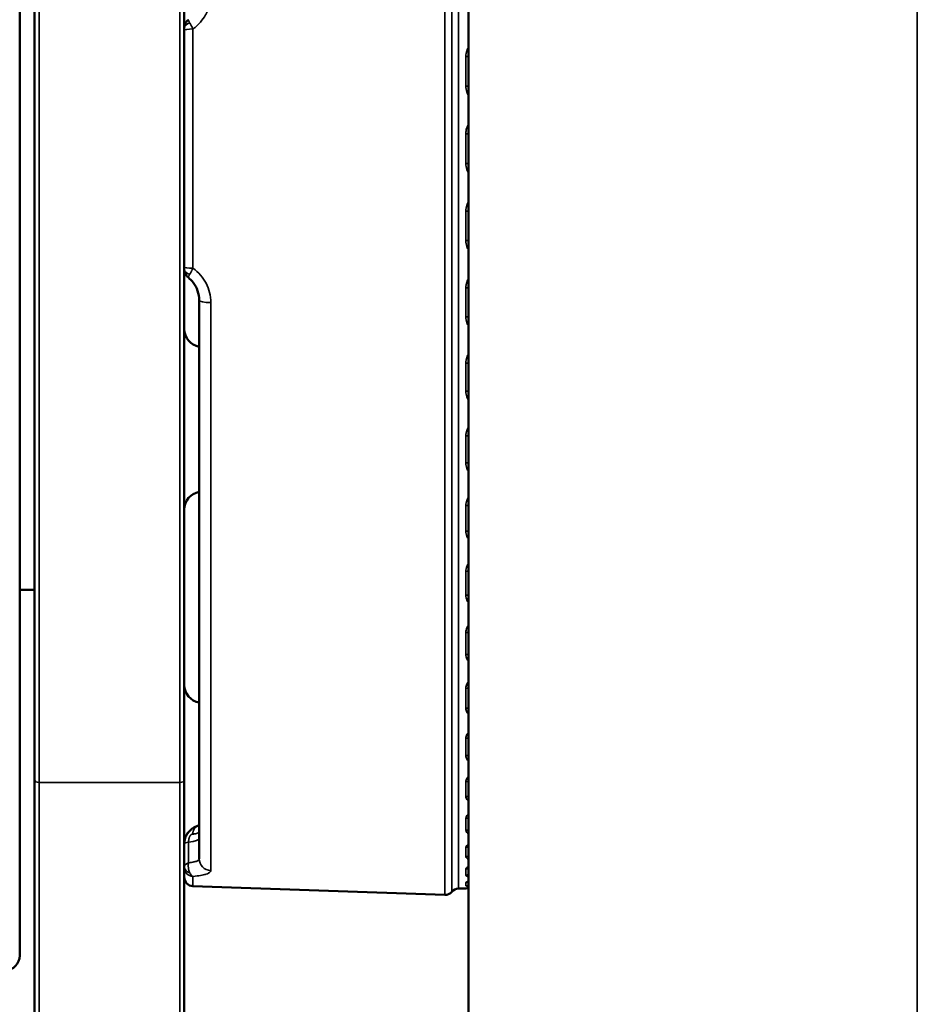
# Model space of a CAD drawing. Header units: millimetres. Extents: x 50 to 3176, y 50 to 2109.
# Tile 117 of 256: x 983 to 1013, y 465 to 498. Entities that reach past the tile are written whole.
import ezdxf

# ---------------------------------------------------------------- set-up
doc = ezdxf.new("R2010")
doc.units = ezdxf.units.MM
doc.header["$LTSCALE"] = 10
doc.layers.add('Visible (ISO)', color=7, linetype='Continuous', lineweight=50)
doc.layers.add('Visible Narrow (ISO)', color=7, linetype='Continuous', lineweight=35)

msp = doc.modelspace()

# ---------------------------------------------------------------- linework, layer by layer
at = {"layer": 'Visible (ISO)'}
for p, q in [((997.953, 451.5384), (997.953, 532.9384)), ((983.453, 472.3321), (983.453, 529.7884)), ((988.453, 529.7884), (988.453, 472.3321)), ((982.953, 520.4207), (982.953, 466.4562)), ((988.5892, 497.7495), (988.5892, 497.7495)), ((988.453, 489.4152), (988.453, 489.4151)), ((988.5892, 489.1273), (988.5892, 489.1273)), ((988.953, 469.6909), (988.953, 488.3717)), ((982.953, 478.6884), (983.453, 478.6884)), ((983.453, 472.3321), (983.453, 460.6322)), ((988.453, 460.6322), (988.453, 472.3321)), ((988.953, 470.603), (988.953, 470.603)), ((988.7425, 468.7775), (997.1579, 468.4836)), ((997.8634, 468.7028), (997.6146, 468.6941))]:
    msp.add_line(p, q, dxfattribs=at)
for centre, radius, start, end in [((989.053, 487.4078), 0.6, 180, 260.40593), ((989.053, 481.369), 0.6, 99.59407, 180), ((989.053, 475.5078), 0.6, 180, 260.40593), ((988.753, 469.0773), 0.3, 180, 268), ((997.1684, 468.7835), 0.3, 268, 319.55712), ((997.625, 468.3943), 0.3, 92, 139.55712), ((997.853, 469.0026), 0.3, 272, 288.5761), ((982.453, 466.4562), 0.5, 272, 0)]:
    msp.add_arc(centre, radius, start, end, dxfattribs=at)
for centre, major_axis, ratio, start_param, end_param in [((988.753, 489.4151), (-0.3, 0.0001), 0.6625551, 0.0001689, 0.0003313), ((989.0425, 470.4178), (-0.1039, 0.3863), 0.7662444, 6.2831454, 6.2833899)]:
    msp.add_ellipse(centre, major_axis=major_axis, ratio=ratio, start_param=start_param, end_param=end_param, dxfattribs=at)
for points, knots in [([(988.453, 497.4617), (988.453, 497.5024), (988.4597, 497.5435), (988.4857, 497.6197), (988.505, 497.6558), (988.5467, 497.7104), (988.567, 497.7313), (988.5892, 497.7495)], [0, 0, 0, 0, 0.012419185, 0.012419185, 0.024701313, 0.024701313, 0.03360215, 0.03360215, 0.03360215, 0.03360215]), ([(988.5892, 489.1273), (988.557, 489.1537), (988.5288, 489.186), (988.4858, 489.2565), (988.4702, 489.2956), (988.4559, 489.3616), (988.453, 489.3884), (988.453, 489.4151)], [0, 0, 0, 0, 0.012890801, 0.012890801, 0.025456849, 0.025456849, 0.03359885, 0.03359885, 0.03359885, 0.03359885]), ([(988.953, 488.3717), (988.953, 488.4762), (988.9351, 488.5828), (988.8664, 488.7817), (988.8153, 488.8767), (988.704, 489.0218), (988.6494, 489.0782), (988.5892, 489.1274)], [0, 0, 0, 0, 0.032772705, 0.032772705, 0.064956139, 0.064956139, 0.088397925, 0.088397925, 0.088397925, 0.088397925]), ([(988.453, 470.1922), (988.453, 470.2545), (988.463, 470.3177), (988.5014, 470.437), (988.5304, 470.4945), (988.6027, 470.5972), (988.6471, 470.6435), (988.7445, 470.7206), (988.7988, 470.7521), (988.8818, 470.7868), (988.9103, 470.7964), (988.9385, 470.804)], [0, 0, 0, 0, 0.018734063, 0.018734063, 0.037599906, 0.037599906, 0.056605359, 0.056605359, 0.07592459, 0.07592459, 0.085695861, 0.085695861, 0.085695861, 0.085695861]), ([(988.7996, 470.7495), (988.8187, 470.7596), (988.8381, 470.7686), (988.8843, 470.7876), (988.9115, 470.7968), (988.9386, 470.8041)], [0.069515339, 0.069515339, 0.069515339, 0.069515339, 0.076354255, 0.076354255, 0.085696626, 0.085696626, 0.085696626, 0.085696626]), ([(988.453, 470.1922), (988.453, 470.2555), (988.4634, 470.3198), (988.5026, 470.4397), (988.5317, 470.4968), (988.6045, 470.5993), (988.6493, 470.6457), (988.7052, 470.6894), (988.7124, 470.6948), (988.7196, 470.7)], [0, 0, 0, 0, 0.019040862, 0.019040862, 0.037841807, 0.037841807, 0.056952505, 0.056952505, 0.059723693, 0.059723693, 0.059723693, 0.059723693]), ([(997.953, 468.7186), (997.9427, 468.7177), (997.934, 468.7168), (997.9191, 468.7152), (997.9134, 468.7144), (997.9115, 468.7142), (997.9114, 468.7142), (997.9114, 468.7142)], [0.029661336, 0.029661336, 0.029661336, 0.029661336, 0.03665447, 0.03665447, 0.044653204, 0.044653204, 0.045923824, 0.045923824, 0.045923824, 0.045923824])]:
    msp.add_open_spline(points, degree=3, knots=knots, dxfattribs=at)
for points in [[(988.9386, 470.8041), (988.9435, 470.8054), (988.9483, 470.8067), (988.953, 470.808)], [(988.9386, 470.8041), (988.9435, 470.8054), (988.9483, 470.8067), (988.953, 470.808)], [(997.9529, 468.7186), (997.9514, 468.7185), (997.9499, 468.7183), (997.9485, 468.7182)]]:
    msp.add_open_spline(points, degree=3, dxfattribs=at)
at = {"layer": 'Visible Narrow (ISO)'}
for p, q in [((1012.953, 532.9384), (1012.953, 451.5384)), ((983.603, 472.245), (983.603, 529.9384)), ((988.303, 529.9384), (988.303, 472.245)), ((997.1579, 518.3932), (997.1579, 468.4836)), ((997.3967, 518.288), (997.3967, 468.5889)), ((997.6146, 468.6941), (997.6146, 518.1828)), ((989.0216, 497.7008), (989.0216, 497.7008)), ((988.7425, 489.4371), (988.7425, 497.4397)), ((997.8634, 496.5147), (997.8634, 495.5323)), ((997.8634, 493.9324), (997.8634, 492.9445)), ((997.8634, 491.3446), (997.8634, 490.3621)), ((989.0216, 489.1762), (989.0216, 489.1762)), ((997.8634, 488.7798), (997.8634, 487.8135)), ((989.339, 469.3), (989.339, 488.2883)), ((997.8634, 486.266), (997.8634, 485.3264)), ((997.8634, 483.8308), (997.8634, 482.9283)), ((997.8634, 481.5008), (997.8634, 480.6453)), ((997.8634, 479.3017), (997.8634, 478.5025)), ((997.8634, 477.2574), (997.8634, 476.5233)), ((997.8634, 475.3904), (997.8634, 474.7294)), ((997.8634, 473.7212), (997.8634, 473.1405)), ((983.603, 472.245), (988.303, 472.245)), ((983.603, 472.245), (983.603, 460.6322)), ((988.303, 460.6322), (988.303, 472.245)), ((997.8634, 472.268), (997.8634, 471.774)), ((997.8634, 471.0467), (997.8634, 470.6449)), ((988.5958, 469.5608), (988.5958, 470.2445)), ((997.8634, 470.0707), (997.8634, 469.7655)), ((997.8634, 469.3508), (997.8634, 469.1454)), ((988.7425, 468.7775), (988.7425, 469.1043)), ((997.8634, 468.8948), (997.8634, 468.7915)), ((997.8634, 468.7077), (997.8634, 468.7028))]:
    msp.add_line(p, q, dxfattribs=at)
for centre, major_axis, ratio, start_param, end_param in [((988.753, 497.4617), (-0.3, 0), 0.6632569, 5.1170935, 6.2831637), ((988.753, 497.3911), (-0.3, 0), 0.1622529, 4.7472959, 6.2831852), ((997.853, 496.4774), (-0.3, 0), 0.1243669, 4.3725521, 4.6774824), ((997.853, 495.5069), (0.3, 0), 0.0846483, 1.2309594, 1.5358897), ((997.853, 493.9264), (-0.3, 0), 0.0199687, 4.3725521, 4.6774824), ((997.853, 492.9505), (0.3, 0), 0.0199687, 4.7472956, 5.0522259), ((997.853, 491.37), (-0.3, 0), 0.0846483, 1.6057029, 1.9106332), ((997.853, 490.3994), (0.3, 0), 0.1243669, 4.7472956, 5.0522259), ((988.753, 489.4858), (-0.3, 0), 0.162253, 0, 1.5359029), ((988.753, 489.4151), (-0.3, 0.0001), 0.6625551, 0.0003303, 1.1665348), ((997.853, 488.8362), (-0.3, 0), 0.1883379, 1.6057029, 1.9106332), ((989.353, 488.3717), (-0.4, 0), 0.2086612, 0, 1.5358897), ((997.853, 487.8817), (0.3, 0), 0.2274026, 4.7472956, 5.0522259), ((997.853, 486.3529), (-0.3, 0), 0.289964, 1.6057029, 1.9106332), ((997.853, 485.4248), (0.3, 0), 0.3279467, 4.7472956, 5.0522259), ((997.853, 483.9472), (-0.3, 0), 0.3884132, 1.6057029, 1.9106332), ((997.853, 483.0557), (0.3, 0), 0.4248978, 4.7472956, 5.0522259), ((997.853, 481.6455), (-0.3, 0), 0.4826069, 1.6057029, 1.9106332), ((997.853, 480.8004), (0.3, 0), 0.5171937, 4.7472956, 5.0522259), ((997.853, 479.473), (-0.3, 0), 0.571513, 1.6057029, 1.9106332), ((997.853, 478.6835), (0.3, 0), 0.6038231, 4.7472956, 5.0522259), ((997.853, 477.4535), (-0.3, 0), 0.6541576, 1.6057029, 1.9106332), ((997.853, 476.7283), (0.3, 0), 0.6838368, 4.7472956, 5.0522259), ((997.853, 475.6092), (-0.3, 0), 0.729635, 1.6057029, 1.9106332), ((997.853, 474.9562), (0.3, 0), 0.7563583, 4.7472956, 5.0522259), ((997.853, 473.9602), (-0.3, 0), 0.7971184, 1.6057029, 1.9106332), ((997.853, 473.3865), (0.3, 0), 0.820593, 4.7472956, 5.0522259), ((983.603, 472.3321), (-0.15, 0), 0.5806416, 0, 1.5707963), ((988.303, 472.3321), (0.15, 0), 0.5806416, 4.712389, 6.2831853), ((997.853, 472.5246), (-0.3, 0), 0.8558684, 1.6057029, 1.9106332), ((997.853, 472.0366), (0.3, 0), 0.8758371, 4.7472956, 5.0522259), ((989.0425, 470.4178), (-0.1039, 0.3863), 0.7662444, 0.0002046, 1.1094567), ((997.853, 471.3181), (-0.3, 0), 0.9052413, 1.6057029, 1.9106332), ((997.853, 470.9212), (0.3, 0), 0.9214853, 4.7472956, 5.0522259), ((988.8529, 470.1955), (-0.4, -0.0034), 0.1668408, 5.4091366, 6.2817575), ((987.953, 470.3775), (1, 0), 0.1736482, 5.4106124, 6.2831852), ((997.853, 470.354), (-0.3, 0), 0.9446962, 1.6057029, 1.9106332), ((989.353, 469.6909), (-0.4, 0), 0.977988, 0, 1.5358897), ((997.853, 470.0524), (0.3, 0), 0.9570375, 4.7472956, 5.0522259), ((988.753, 469.433), (-0.3, 0), 0.7483918, 6.283156, 7.4492262), ((988.753, 469.4001), (-0.3, 0), 0.9867492, 0.0000001, 1.5358894), ((997.853, 469.6428), (-0.3, 0), 0.9738008, 1.6057029, 1.9106332), ((997.853, 469.4399), (0.3, 0), 0.9821043, 4.7472956, 5.0522259), ((997.853, 469.1923), (-0.3, 0), 0.9922363, 1.6057029, 1.9106332), ((997.853, 469.0903), (0.3, 0), 0.9964109, 4.7472956, 5.0522259), ((997.853, 469.0074), (-0.2921, -0.0684), 0.9998213, 1.3758783, 1.5707963)]:
    msp.add_ellipse(centre, major_axis=major_axis, ratio=ratio, start_param=start_param, end_param=end_param, dxfattribs=at)
for points, knots in [([(988.7425, 497.4397), (988.8406, 497.5093), (988.9249, 497.5875), (989.0617, 497.7468), (989.1168, 497.8267), (989.1688, 497.9202), (989.1744, 497.9306), (989.2119, 498.002), (989.2391, 498.0645), (989.2743, 498.166), (989.2854, 498.203), (989.3226, 498.3484), (989.339, 498.4649), (989.339, 498.5885)], [0.00000201, 0.00000201, 0.00000201, 0.00000201, 0.25, 0.25, 0.47216262, 0.47216262, 0.5, 0.5, 0.66119757, 0.66119757, 0.75, 0.75, 1, 1, 1, 1]), ([(988.6348, 497.6446), (988.6303, 497.6524), (988.6261, 497.6598), (988.6222, 497.6668), (988.6208, 497.6692), (988.6195, 497.6716), (988.6182, 497.674), (988.6144, 497.6806), (988.6111, 497.6868), (988.608, 497.6924), (988.6073, 497.6938), (988.6065, 497.6952), (988.6058, 497.6965), (988.604, 497.7), (988.6023, 497.7033), (988.6008, 497.7063), (988.5993, 497.7093), (988.598, 497.7121), (988.5968, 497.7147), (988.5952, 497.7184), (988.5938, 497.7217), (988.5926, 497.7248), (988.5918, 497.7266), (988.5912, 497.7283), (988.5906, 497.73), (988.5897, 497.7327), (988.5889, 497.7352), (988.5883, 497.7375), (988.5881, 497.7384), (988.5879, 497.7393), (988.5878, 497.7402), (988.5877, 497.7407), (988.5876, 497.7413), (988.5875, 497.7418), (988.5873, 497.744), (988.5873, 497.7458), (988.5878, 497.7472), (988.588, 497.7479), (988.5883, 497.7485), (988.5887, 497.749), (988.5889, 497.7492), (988.589, 497.7493), (988.5892, 497.7495)], [0, 0, 0, 0, 0.10261139, 0.10261139, 0.10261139, 0.1387141, 0.1387141, 0.1387141, 0.24142847, 0.24142847, 0.24142847, 0.2671849, 0.2671849, 0.2671849, 0.33333333, 0.33333333, 0.33333333, 0.39785842, 0.39785842, 0.39785842, 0.48754593, 0.48754593, 0.48754593, 0.54097199, 0.54097199, 0.54097199, 0.62993816, 0.62993816, 0.62993816, 0.66666667, 0.66666667, 0.66666667, 0.69183011, 0.69183011, 0.69183011, 0.79190708, 0.79190708, 0.79190708, 0.84243498, 0.84243498, 0.84243498, 0.86041649, 0.86041649, 0.86041649, 0.86041649]), ([(988.7425, 497.4397), (988.7356, 497.4543), (988.7286, 497.4689), (988.7215, 497.4832), (988.716, 497.4944), (988.7104, 497.5055), (988.7048, 497.5164), (988.6978, 497.5301), (988.6909, 497.5435), (988.6841, 497.5564), (988.6786, 497.5668), (988.6733, 497.5768), (988.668, 497.5864), (988.6614, 497.5985), (988.655, 497.6099), (988.6488, 497.6205), (988.644, 497.629), (988.6393, 497.6371), (988.6348, 497.6446)], [0.00000205, 0.00000205, 0.00000205, 0.00000205, 0.18661094, 0.18661094, 0.18661094, 0.33333333, 0.33333333, 0.33333333, 0.51808123, 0.51808123, 0.51808123, 0.66666667, 0.66666667, 0.66666667, 0.8525157, 0.8525157, 0.8525157, 1, 1, 1, 1]), ([(997.953, 496.8312), (997.9368, 496.8053), (997.9229, 496.7783), (997.911, 496.7499), (997.9065, 496.7393), (997.9024, 496.7284), (997.8985, 496.7174), (997.8769, 496.6564), (997.8634, 496.5885), (997.8634, 496.5147)], [0.44472191, 0.44472191, 0.44472191, 0.44472191, 0.60633221, 0.60633221, 0.60633221, 0.66666667, 0.66666667, 0.66666667, 1, 1, 1, 1]), ([(997.8634, 495.5323), (997.8634, 495.4591), (997.8767, 495.3913), (997.8982, 495.3296), (997.9126, 495.2883), (997.9307, 495.2497), (997.953, 495.2132)], [0, 0, 0, 0, 0.33333333, 0.33333333, 0.33333333, 0.55641914, 0.55641914, 0.55641914, 0.55641914]), ([(997.953, 494.2516), (997.9446, 494.238), (997.9369, 494.2241), (997.9297, 494.2099), (997.9222, 494.1952), (997.9153, 494.1801), (997.909, 494.1646), (997.9053, 494.1555), (997.9018, 494.1462), (997.8985, 494.1368), (997.8916, 494.1172), (997.8856, 494.0969), (997.8805, 494.076), (997.879, 494.0697), (997.8776, 494.0634), (997.8763, 494.057), (997.8722, 494.0371), (997.8689, 494.0167), (997.8667, 493.9956), (997.8646, 493.975), (997.8634, 493.9539), (997.8634, 493.9324)], [0.4450217, 0.4450217, 0.4450217, 0.4450217, 0.52876554, 0.52876554, 0.52876554, 0.61556953, 0.61556953, 0.61556953, 0.66666667, 0.66666667, 0.66666667, 0.77270026, 0.77270026, 0.77270026, 0.80442343, 0.80442343, 0.80442343, 0.90323397, 0.90323397, 0.90323397, 1, 1, 1, 1]), ([(997.8634, 492.9445), (997.8634, 492.8711), (997.8767, 492.8032), (997.8982, 492.7414), (997.9126, 492.7), (997.9307, 492.6614), (997.953, 492.6249)], [0, 0, 0, 0, 0.33333333, 0.33333333, 0.33333333, 0.55641914, 0.55641914, 0.55641914, 0.55641914]), ([(997.953, 491.6635), (997.9368, 491.6373), (997.9229, 491.61), (997.911, 491.5813), (997.9065, 491.5706), (997.9024, 491.5597), (997.8985, 491.5485), (997.8769, 491.487), (997.8634, 491.4186), (997.8634, 491.3446)], [0.44472191, 0.44472191, 0.44472191, 0.44472191, 0.60633221, 0.60633221, 0.60633221, 0.66666667, 0.66666667, 0.66666667, 1, 1, 1, 1]), ([(997.8634, 490.3621), (997.8634, 490.2893), (997.8767, 490.2219), (997.8982, 490.1607), (997.9126, 490.1198), (997.9307, 490.0816), (997.953, 490.0455)], [0, 0, 0, 0, 0.33333333, 0.33333333, 0.33333333, 0.55641914, 0.55641914, 0.55641914, 0.55641914]), ([(988.6349, 489.2324), (988.6349, 489.2324), (988.635, 489.2325), (988.64, 489.2411), (988.6454, 489.2504), (988.6565, 489.2699), (988.6623, 489.2802), (988.6765, 489.3061), (988.685, 489.322), (988.6973, 489.3457), (988.701, 489.3528), (988.7105, 489.3714), (988.7164, 489.3832), (988.7283, 489.4072), (988.7342, 489.4195), (988.7409, 489.4337), (988.7417, 489.4354), (988.7425, 489.4371)], [0, 0, 0, 0, 0.00003543, 0.00003543, 0.16668438, 0.16668438, 0.33333333, 0.33333333, 0.5683864, 0.5683864, 0.66666667, 0.66666667, 0.82174296, 0.82174296, 0.97815738, 0.97815738, 0.9999864, 0.9999864, 0.9999864, 0.9999864]), ([(989.339, 488.2883), (989.339, 488.4066), (989.3241, 488.5196), (989.2701, 488.735), (989.231, 488.8374), (989.1301, 489.0314), (989.0682, 489.1231), (988.9226, 489.2917), (988.8389, 489.3688), (988.7425, 489.4371)], [0, 0, 0, 0, 0.25, 0.25, 0.5, 0.5, 0.75, 0.75, 1, 1, 1, 1]), ([(988.5892, 489.1273), (988.5886, 489.1278), (988.5881, 489.1285), (988.5874, 489.1307), (988.5873, 489.1325), (988.5876, 489.1351), (988.5877, 489.1357), (988.5881, 489.1386), (988.5888, 489.1413), (988.5908, 489.1474), (988.592, 489.1508), (988.5952, 489.1584), (988.597, 489.1626), (988.5999, 489.1686), (988.6005, 489.1699), (988.6037, 489.1764), (988.6067, 489.1821), (988.6135, 489.1947), (988.6173, 489.2016), (988.6253, 489.2157), (988.6294, 489.2229), (988.6342, 489.2312), (988.6346, 489.2318), (988.6349, 489.2324)], [0.14306206, 0.14306206, 0.14306206, 0.14306206, 0.20722957, 0.20722957, 0.30711071, 0.30711071, 0.33333333, 0.33333333, 0.43285739, 0.43285739, 0.53556471, 0.53556471, 0.63827203, 0.63827203, 0.66666667, 0.66666667, 0.77581796, 0.77581796, 0.88759223, 0.88759223, 0.99139686, 0.99139686, 1, 1, 1, 1]), ([(997.953, 489.0946), (997.9368, 489.0687), (997.9229, 489.0417), (997.911, 489.0134), (997.9065, 489.0028), (997.9024, 488.992), (997.8985, 488.981), (997.8769, 488.9202), (997.8634, 488.8527), (997.8634, 488.7798)], [0.44472191, 0.44472191, 0.44472191, 0.44472191, 0.60633221, 0.60633221, 0.60633221, 0.66666667, 0.66666667, 0.66666667, 1, 1, 1, 1]), ([(997.8634, 487.8135), (997.8634, 487.742), (997.8767, 487.676), (997.8982, 487.6161), (997.9126, 487.5759), (997.9307, 487.5386), (997.953, 487.5033)], [0, 0, 0, 0, 0.33333333, 0.33333333, 0.33333333, 0.55641914, 0.55641914, 0.55641914, 0.55641914]), ([(997.953, 486.5733), (997.9368, 486.548), (997.9229, 486.5216), (997.911, 486.4939), (997.9065, 486.4836), (997.9024, 486.473), (997.8985, 486.4623), (997.8769, 486.4029), (997.8634, 486.3371), (997.8634, 486.266)], [0.44472257, 0.44472257, 0.44472257, 0.44472257, 0.60634715, 0.60634715, 0.60634715, 0.66666667, 0.66666667, 0.66666667, 1, 1, 1, 1]), ([(997.8634, 485.3264), (997.8634, 485.2571), (997.8767, 485.1931), (997.8982, 485.1351), (997.9126, 485.0963), (997.9307, 485.0602), (997.953, 485.0261)], [0, 0, 0, 0, 0.33333333, 0.33333333, 0.33333333, 0.55641914, 0.55641914, 0.55641914, 0.55641914]), ([(997.953, 484.1273), (997.9368, 484.1028), (997.9229, 484.0773), (997.911, 484.0506), (997.9065, 484.0406), (997.9024, 484.0304), (997.8985, 484.02), (997.8769, 483.9627), (997.8634, 483.8992), (997.8634, 483.8308)], [0.44472191, 0.44472191, 0.44472191, 0.44472191, 0.60633221, 0.60633221, 0.60633221, 0.66666667, 0.66666667, 0.66666667, 1, 1, 1, 1]), ([(997.8634, 482.9283), (997.8634, 482.8618), (997.8767, 482.8006), (997.8982, 482.7452), (997.9126, 482.7081), (997.9307, 482.6736), (997.953, 482.641)], [0, 0, 0, 0, 0.33333333, 0.33333333, 0.33333333, 0.55641914, 0.55641914, 0.55641914, 0.55641914]), ([(997.953, 481.7832), (997.9368, 481.7598), (997.9229, 481.7355), (997.911, 481.71), (997.9065, 481.7005), (997.9024, 481.6908), (997.8985, 481.6809), (997.8769, 481.6263), (997.8634, 481.5659), (997.8634, 481.5008)], [0.44472191, 0.44472191, 0.44472191, 0.44472191, 0.60633221, 0.60633221, 0.60633221, 0.66666667, 0.66666667, 0.66666667, 1, 1, 1, 1]), ([(997.8634, 480.6453), (997.8634, 480.5825), (997.8767, 480.5247), (997.8982, 480.4724), (997.9126, 480.4375), (997.9307, 480.4049), (997.953, 480.3743)], [0, 0, 0, 0, 0.33333333, 0.33333333, 0.33333333, 0.55641913, 0.55641913, 0.55641913, 0.55641913]), ([(997.953, 479.5669), (997.9368, 479.5448), (997.9229, 479.522), (997.911, 479.498), (997.9065, 479.4891), (997.9024, 479.48), (997.8985, 479.4707), (997.8769, 479.4193), (997.8634, 479.3626), (997.8634, 479.3017)], [0.44472191, 0.44472191, 0.44472191, 0.44472191, 0.60633221, 0.60633221, 0.60633221, 0.66666667, 0.66666667, 0.66666667, 1, 1, 1, 1]), ([(997.8634, 478.5025), (997.8634, 478.4439), (997.8767, 478.3902), (997.8982, 478.3417), (997.9126, 478.3092), (997.9307, 478.2791), (997.953, 478.2507)], [0, 0, 0, 0, 0.33333333, 0.33333333, 0.33333333, 0.55641914, 0.55641914, 0.55641914, 0.55641914]), ([(997.953, 477.5025), (997.9368, 477.4821), (997.9229, 477.4609), (997.911, 477.4387), (997.9065, 477.4305), (997.9024, 477.422), (997.8985, 477.4134), (997.8769, 477.366), (997.8634, 477.3136), (997.8634, 477.2574)], [0.44472191, 0.44472191, 0.44472191, 0.44472191, 0.60633221, 0.60633221, 0.60633221, 0.66666667, 0.66666667, 0.66666667, 1, 1, 1, 1]), ([(997.8634, 476.5233), (997.8634, 476.4697), (997.8767, 476.4207), (997.8982, 476.3764), (997.9126, 476.3468), (997.9307, 476.3193), (997.953, 476.2935)], [0, 0, 0, 0, 0.33333333, 0.33333333, 0.33333333, 0.55641914, 0.55641914, 0.55641914, 0.55641914]), ([(997.953, 475.6127), (997.9368, 475.5942), (997.9229, 475.5749), (997.911, 475.5548), (997.9065, 475.5472), (997.9024, 475.5396), (997.8985, 475.5318), (997.8769, 475.4887), (997.8634, 475.4412), (997.8634, 475.3904)], [0.44472191, 0.44472191, 0.44472191, 0.44472191, 0.60633221, 0.60633221, 0.60633221, 0.66666667, 0.66666667, 0.66666667, 1, 1, 1, 1]), ([(997.8634, 474.7294), (997.8634, 474.6814), (997.8767, 474.6375), (997.8982, 474.598), (997.9126, 474.5716), (997.9307, 474.5471), (997.953, 474.5241)], [0, 0, 0, 0, 0.33333333, 0.33333333, 0.33333333, 0.55641802, 0.55641802, 0.55641802, 0.55641802]), ([(997.953, 473.9183), (997.9368, 473.9017), (997.9229, 473.8846), (997.911, 473.8667), (997.9065, 473.86), (997.9024, 473.8532), (997.8985, 473.8463), (997.8769, 473.8081), (997.8634, 473.766), (997.8634, 473.7212)], [0.44472191, 0.44472191, 0.44472191, 0.44472191, 0.60633221, 0.60633221, 0.60633221, 0.66666667, 0.66666667, 0.66666667, 1, 1, 1, 1]), ([(997.8634, 473.1405), (997.8634, 473.0986), (997.8767, 473.0604), (997.8982, 473.0261), (997.9126, 473.0031), (997.9307, 472.9819), (997.953, 472.962)], [0, 0, 0, 0, 0.33333333, 0.33333333, 0.33333333, 0.55641914, 0.55641914, 0.55641914, 0.55641914]), ([(997.953, 472.4377), (997.9368, 472.4233), (997.9229, 472.4086), (997.911, 472.3931), (997.9065, 472.3873), (997.9024, 472.3815), (997.8985, 472.3755), (997.8769, 472.3425), (997.8634, 472.3064), (997.8634, 472.268)], [0.44472191, 0.44472191, 0.44472191, 0.44472191, 0.60633221, 0.60633221, 0.60633221, 0.66666667, 0.66666667, 0.66666667, 1, 1, 1, 1]), ([(997.8634, 471.774), (997.8634, 471.7386), (997.8767, 471.7065), (997.8982, 471.6777), (997.9126, 471.6585), (997.9307, 471.6408), (997.953, 471.6242)], [0, 0, 0, 0, 0.33333333, 0.33333333, 0.33333333, 0.55641914, 0.55641914, 0.55641914, 0.55641914]), ([(997.953, 471.1872), (997.9368, 471.1752), (997.9229, 471.1629), (997.911, 471.1501), (997.9065, 471.1453), (997.9024, 471.1404), (997.8985, 471.1354), (997.8769, 471.1081), (997.8634, 471.0783), (997.8634, 471.0467)], [0.44472191, 0.44472191, 0.44472191, 0.44472191, 0.60633221, 0.60633221, 0.60633221, 0.66666667, 0.66666667, 0.66666667, 1, 1, 1, 1]), ([(988.5958, 470.2445), (988.5958, 470.2447), (988.5958, 470.2449), (988.596, 470.2574), (988.5966, 470.269), (988.5981, 470.2915), (988.5992, 470.3021), (988.601, 470.3173), (988.6017, 470.3226), (988.6025, 470.3284), (988.6027, 470.3293), (988.6036, 470.3355), (988.6043, 470.34), (988.6058, 470.3482), (988.6066, 470.3519), (988.6083, 470.359), (988.6091, 470.3623), (988.6108, 470.3685), (988.6116, 470.3712), (988.614, 470.3792), (988.6158, 470.3851), (988.6183, 470.3927), (988.6188, 470.3942), (988.621, 470.4009), (988.6229, 470.4063), (988.6268, 470.4166), (988.6288, 470.4215), (988.6315, 470.4279), (988.6322, 470.4297), (988.6354, 470.4371), (988.6379, 470.4423), (988.6407, 470.4475), (988.6409, 470.448), (988.6437, 470.4532), (988.6463, 470.4575), (988.6514, 470.4656), (988.6539, 470.4692), (988.6566, 470.473), (988.6568, 470.4732), (988.6595, 470.477), (988.6621, 470.4804), (988.6658, 470.4846), (988.6666, 470.4856), (988.6704, 470.4897), (988.6735, 470.4928), (988.68, 470.4985), (988.6835, 470.5012), (988.6908, 470.5058), (988.6945, 470.5078), (988.7027, 470.5116), (988.7073, 470.5132), (988.7166, 470.5159), (988.7215, 470.517), (988.728, 470.518), (988.7296, 470.5182), (988.7312, 470.5184)], [0.00000026, 0.00000026, 0.00000026, 0.00000026, 0.00095777, 0.00095777, 0.05837503, 0.05837503, 0.12023562, 0.12023562, 0.15869284, 0.15869284, 0.16666667, 0.16666667, 0.21159977, 0.21159977, 0.25885564, 0.25885564, 0.30251529, 0.30251529, 0.33333333, 0.33333333, 0.38641913, 0.38641913, 0.39868134, 0.39868134, 0.44270851, 0.44270851, 0.48435379, 0.48435379, 0.5, 0.5, 0.55344577, 0.55344577, 0.55854928, 0.55854928, 0.61260797, 0.61260797, 0.66347106, 0.66347106, 0.66666667, 0.66666667, 0.71680109, 0.71680109, 0.7319638, 0.7319638, 0.78264857, 0.78264857, 0.83333333, 0.83333333, 0.88107834, 0.88107834, 0.93284455, 0.93284455, 0.98395229, 0.98395229, 1, 1, 1, 1]), ([(988.953, 470.603), (988.953, 470.5967), (988.9511, 470.5905), (988.944, 470.5789), (988.9391, 470.5736), (988.9313, 470.5673), (988.9298, 470.5662), (988.9234, 470.5617), (988.9177, 470.5583), (988.9038, 470.5512), (988.8952, 470.5475), (988.8768, 470.5408), (988.8672, 470.5378), (988.8557, 470.5348), (988.8547, 470.5345), (988.845, 470.5321), (988.8359, 470.53), (988.8163, 470.5263), (988.8058, 470.5247), (988.7847, 470.5219), (988.7742, 470.5208), (988.7529, 470.5192), (988.7422, 470.5187), (988.7312, 470.5184)], [0.00006502, 0.00006502, 0.00006502, 0.00006502, 0.1588897, 0.1588897, 0.30223254, 0.30223254, 0.33333333, 0.33333333, 0.4317746, 0.4317746, 0.54915633, 0.54915633, 0.65593569, 0.65593569, 0.66666667, 0.66666667, 0.75333541, 0.75333541, 0.84249205, 0.84249205, 0.92358912, 0.92358912, 1, 1, 1, 1]), ([(997.8634, 470.6449), (997.8634, 470.6164), (997.8767, 470.5907), (997.8982, 470.5678), (997.9126, 470.5525), (997.9307, 470.5385), (997.953, 470.5255)], [0, 0, 0, 0, 0.33333333, 0.33333333, 0.33333333, 0.55641914, 0.55641914, 0.55641914, 0.55641914]), ([(997.953, 470.1804), (997.9368, 470.171), (997.9229, 470.1613), (997.911, 470.1512), (997.9065, 470.1475), (997.9024, 470.1436), (997.8985, 470.1398), (997.8769, 470.1183), (997.8634, 470.0951), (997.8634, 470.0707)], [0.44472191, 0.44472191, 0.44472191, 0.44472191, 0.60633221, 0.60633221, 0.60633221, 0.66666667, 0.66666667, 0.66666667, 1, 1, 1, 1]), ([(988.5958, 469.5608), (988.5788, 469.5527), (988.5631, 469.5445), (988.5378, 469.53), (988.5276, 469.5236), (988.5051, 469.5081), (988.4937, 469.4989), (988.4787, 469.4843), (988.4738, 469.4788), (988.4631, 469.465), (988.4584, 469.4567), (988.4539, 469.4433), (988.453, 469.438), (988.453, 469.433)], [0, 0, 0, 0, 0.1887829, 0.1887829, 0.3333333, 0.3333333, 0.5411521, 0.5411521, 0.6666667, 0.6666667, 0.8647917, 0.8647917, 1, 1, 1, 1]), ([(988.6348, 469.2266), (988.6303, 469.2361), (988.6261, 469.246), (988.6222, 469.2562), (988.6208, 469.2598), (988.6195, 469.2634), (988.6182, 469.2671), (988.6144, 469.2775), (988.6111, 469.2882), (988.608, 469.2989), (988.6073, 469.3016), (988.6065, 469.3043), (988.6058, 469.307), (988.604, 469.3139), (988.6023, 469.3208), (988.6008, 469.3277), (988.5993, 469.3345), (988.598, 469.3411), (988.5968, 469.3478), (988.5952, 469.3571), (988.5938, 469.3663), (988.5926, 469.3757), (988.5918, 469.3813), (988.5912, 469.3869), (988.5906, 469.3926), (988.5897, 469.4021), (988.5889, 469.4118), (988.5883, 469.4219), (988.5881, 469.426), (988.5879, 469.4302), (988.5878, 469.4345), (988.5877, 469.4374), (988.5876, 469.4404), (988.5875, 469.4434), (988.5873, 469.4552), (988.5873, 469.4676), (988.5878, 469.4802), (988.588, 469.4866), (988.5883, 469.493), (988.5887, 469.4995), (988.5895, 469.5118), (988.5907, 469.5243), (988.5923, 469.5368), (988.5926, 469.5394), (988.593, 469.5421), (988.5933, 469.5448), (988.5941, 469.5501), (988.5949, 469.5555), (988.5958, 469.5608)], [0, 0, 0, 0, 0.10261139, 0.10261139, 0.10261139, 0.1387141, 0.1387141, 0.1387141, 0.24142846, 0.24142846, 0.24142846, 0.2671849, 0.2671849, 0.2671849, 0.33333333, 0.33333333, 0.33333333, 0.39785841, 0.39785841, 0.39785841, 0.48754593, 0.48754593, 0.48754593, 0.54097199, 0.54097199, 0.54097199, 0.62993815, 0.62993815, 0.62993815, 0.66666667, 0.66666667, 0.66666667, 0.69183011, 0.69183011, 0.69183011, 0.79190707, 0.79190707, 0.79190707, 0.84243498, 0.84243498, 0.84243498, 0.93835165, 0.93835165, 0.93835165, 0.95885817, 0.95885817, 0.95885817, 1, 1, 1, 1]), ([(988.5958, 469.5608), (988.6305, 469.5637), (988.6632, 469.5673), (988.724, 469.5759), (988.7521, 469.5808), (988.7814, 469.5871), (988.7851, 469.5879), (988.8113, 469.5939), (988.8318, 469.5995), (988.8683, 469.6117), (988.8842, 469.6182), (988.9025, 469.6277), (988.907, 469.6302), (988.9241, 469.6408), (988.9341, 469.6494), (988.948, 469.6675), (988.9519, 469.677), (988.9529, 469.6882), (988.953, 469.6896), (988.953, 469.6909)], [0, 0, 0, 0, 0.1554448, 0.1554448, 0.3108629, 0.3108629, 0.3333333, 0.3333333, 0.4749331, 0.4749331, 0.6165951, 0.6165951, 0.6666667, 0.6666667, 0.822385, 0.822385, 0.9784577, 0.9784577, 1, 1, 1, 1]), ([(997.8634, 469.7655), (997.8634, 469.7442), (997.8767, 469.7252), (997.8982, 469.7085), (997.9126, 469.6973), (997.9307, 469.6871), (997.953, 469.6777)], [0, 0, 0, 0, 0.33333333, 0.33333333, 0.33333333, 0.55641914, 0.55641914, 0.55641914, 0.55641914]), ([(988.7425, 469.1043), (988.7356, 469.1069), (988.7286, 469.1106), (988.7215, 469.1152), (988.716, 469.1188), (988.7104, 469.1231), (988.7048, 469.1279), (988.6978, 469.134), (988.6909, 469.1411), (988.6841, 469.149), (988.6786, 469.1554), (988.6733, 469.1623), (988.668, 469.1698), (988.6614, 469.1791), (988.655, 469.1892), (988.6488, 469.1999), (988.644, 469.2084), (988.6393, 469.2173), (988.6348, 469.2266)], [0.00000205, 0.00000205, 0.00000205, 0.00000205, 0.18661094, 0.18661094, 0.18661094, 0.33333333, 0.33333333, 0.33333333, 0.51808124, 0.51808124, 0.51808124, 0.66666667, 0.66666667, 0.66666667, 0.8525157, 0.8525157, 0.8525157, 1, 1, 1, 1]), ([(988.7425, 469.1043), (988.8406, 469.1123), (988.9249, 469.1224), (989.0617, 469.1454), (989.1168, 469.1577), (989.1688, 469.173), (989.1744, 469.1748), (989.2119, 469.1867), (989.2391, 469.1976), (989.2743, 469.216), (989.2854, 469.2228), (989.3226, 469.2503), (989.339, 469.2736), (989.339, 469.3)], [0.00000201, 0.00000201, 0.00000201, 0.00000201, 0.25, 0.25, 0.47216261, 0.47216261, 0.5, 0.5, 0.66119757, 0.66119757, 0.75, 0.75, 1, 1, 1, 1]), ([(997.953, 469.4285), (997.9368, 469.4217), (997.9229, 469.4147), (997.911, 469.4075), (997.9065, 469.4048), (997.9024, 469.4021), (997.8985, 469.3993), (997.8769, 469.3841), (997.8634, 469.3677), (997.8634, 469.3508)], [0.44472191, 0.44472191, 0.44472191, 0.44472191, 0.60633221, 0.60633221, 0.60633221, 0.66666667, 0.66666667, 0.66666667, 1, 1, 1, 1]), ([(997.8634, 469.1454), (997.8634, 469.1316), (997.8767, 469.1196), (997.8982, 469.1092), (997.9126, 469.1022), (997.9307, 469.0959), (997.953, 469.0903)], [0, 0, 0, 0, 0.33333333, 0.33333333, 0.33333333, 0.55641914, 0.55641914, 0.55641914, 0.55641914]), ([(997.953, 468.9397), (997.9368, 468.9355), (997.9229, 468.9314), (997.911, 468.9271), (997.9065, 468.9255), (997.9024, 468.9239), (997.8985, 468.9223), (997.8769, 468.9134), (997.8634, 468.904), (997.8634, 468.8948)], [0.44472191, 0.44472191, 0.44472191, 0.44472191, 0.60633221, 0.60633221, 0.60633221, 0.66666667, 0.66666667, 0.66666667, 1, 1, 1, 1]), ([(997.8634, 468.7915), (997.8634, 468.7853), (997.8767, 468.7804), (997.8982, 468.7764), (997.9126, 468.7737), (997.9307, 468.7715), (997.953, 468.7696)], [0, 0, 0, 0, 0.33333333, 0.33333333, 0.33333333, 0.55641914, 0.55641914, 0.55641914, 0.55641914]), ([(997.953, 468.7193), (997.9368, 468.7178), (997.9229, 468.7165), (997.911, 468.7152), (997.9065, 468.7148), (997.9024, 468.7143), (997.8985, 468.7138), (997.8769, 468.7113), (997.8634, 468.7092), (997.8634, 468.7077)], [0.44472191, 0.44472191, 0.44472191, 0.44472191, 0.60633221, 0.60633221, 0.60633221, 0.66666667, 0.66666667, 0.66666667, 1, 1, 1, 1])]:
    msp.add_open_spline(points, degree=3, knots=knots, dxfattribs=at)

doc.saveas('drawing.dxf')
